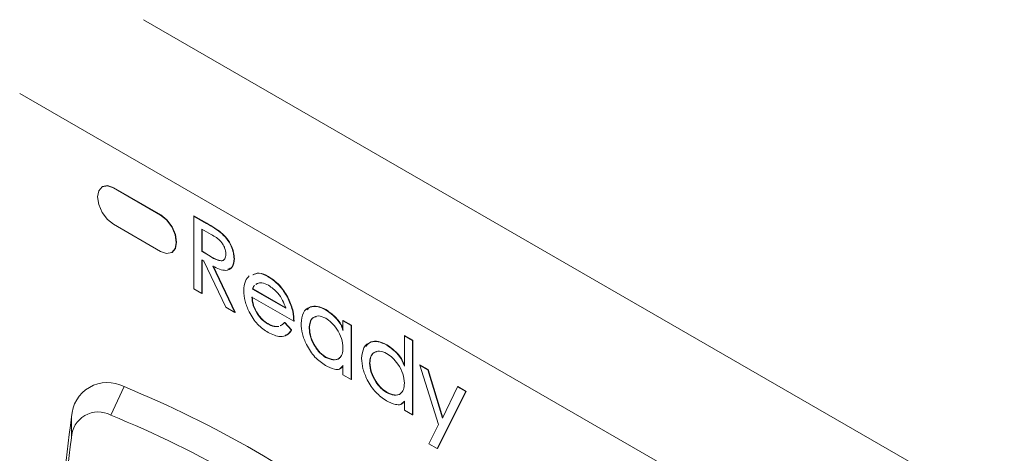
# Model space of a CAD drawing. Header units: millimetres. Extents: x 0 to 420, y 0 to 297.
# Tile 28 of 34: x 215.53 to 222.9, y 212.14 to 215.39. Entities that reach past the tile are written whole.
import ezdxf

# ---------------------------------------------------------------- set-up
doc = ezdxf.new("R2010")
doc.units = ezdxf.units.MM

msp = doc.modelspace()

# ---------------------------------------------------------------- linework, layer by layer
at = {"color": 7, "linetype": 'Continuous', "lineweight": 15}
for p, q in [((216.4586, 215.3873), (228.4794, 208.4478)), ((215.5309, 214.8341), (229.4071, 206.8235)), ((216.1514, 214.1366), (216.149, 214.1353)), ((216.2323, 214.127), (216.2347, 214.1284)), ((216.5859, 213.9229), (216.2323, 214.127)), ((216.5882, 213.9243), (216.2347, 214.1284)), ((216.5859, 213.9229), (216.5882, 213.9243)), ((216.8337, 213.916), (216.836, 213.9173)), ((216.8337, 213.916), (216.9302, 213.8602)), ((216.8337, 213.3716), (216.8337, 213.916)), ((216.836, 213.9173), (216.9325, 213.8616)), ((216.2323, 213.8548), (216.5859, 213.6507)), ((216.9653, 213.7772), (216.8941, 213.8183)), ((216.8941, 213.8183), (216.8941, 213.6507)), ((216.8965, 213.8169), (216.8965, 213.652)), ((216.9302, 213.8602), (216.9325, 213.8616)), ((217.0353, 213.7923), (217.0376, 213.7936)), ((216.8941, 213.6507), (216.8965, 213.652)), ((216.8941, 213.6507), (216.9634, 213.6101)), ((216.8965, 213.652), (216.9658, 213.6115)), ((216.6692, 213.6425), (216.6716, 213.6438)), ((216.9103, 213.5786), (216.8941, 213.5879)), ((216.8941, 213.5879), (216.8941, 213.3367)), ((216.8965, 213.5866), (216.8965, 213.3381)), ((217.0753, 213.2321), (216.9103, 213.5786)), ((216.9634, 213.6101), (216.9658, 213.6115)), ((217.1359, 213.5958), (217.1382, 213.5972)), ((216.9768, 213.5402), (217.1419, 213.1937)), ((216.9792, 213.5416), (217.1443, 213.195)), ((217.3918, 213.4612), (217.3941, 213.4625)), ((216.8941, 213.3367), (216.8337, 213.3716)), ((217.2732, 213.3691), (217.2755, 213.3705)), ((217.2732, 213.3691), (217.5226, 213.2251)), ((217.2755, 213.3705), (217.525, 213.2265)), ((217.3104, 213.4117), (217.2992, 213.4031)), ((217.308, 213.4094), (217.3016, 213.4044)), ((216.8941, 213.3367), (216.8965, 213.3381)), ((217.583, 213.1275), (217.2687, 213.3089)), ((217.5421, 213.296), (217.5445, 213.2973)), ((217.1419, 213.1937), (217.0753, 213.2321)), ((217.8211, 213.2134), (217.8234, 213.2147)), ((217.1419, 213.1937), (217.1443, 213.195)), ((217.3857, 213.1087), (217.3881, 213.1101)), ((217.4824, 213.0949), (217.4926, 213.0996)), ((217.5146, 213.1181), (217.517, 213.1194)), ((217.5146, 213.1181), (217.565, 213.0612)), ((217.517, 213.1194), (217.5673, 213.0626)), ((217.565, 213.0612), (217.5673, 213.0626)), ((217.583, 213.1275), (217.5853, 213.1288)), ((217.6979, 213.0756), (217.7003, 213.077)), ((217.9517, 213.1309), (217.9541, 213.1323)), ((217.9517, 213.0587), (217.9517, 213.1309)), ((217.9517, 213.1309), (218.0122, 213.096)), ((217.9541, 213.1323), (218.0145, 213.0974)), ((218.0122, 213.096), (218.0145, 213.0974)), ((218.0122, 213.096), (218.0122, 212.6913)), ((218.0145, 213.0974), (218.0145, 212.6926)), ((218.4111, 213.0193), (218.4134, 213.0207)), ((218.4111, 213.0193), (218.4715, 212.9844)), ((218.4111, 212.7904), (218.4111, 213.0193)), ((218.4134, 213.0207), (218.4739, 212.9858)), ((218.2777, 212.9497), (218.2801, 212.9511)), ((218.4715, 212.9844), (218.4739, 212.9858)), ((218.4715, 212.9844), (218.4715, 212.4261)), ((218.4739, 212.9858), (218.4739, 212.4275)), ((217.8216, 212.8571), (217.824, 212.8585)), ((217.9541, 212.795), (217.9282, 212.7711)), ((217.9517, 212.7261), (217.9517, 212.7936)), ((218.1512, 212.8139), (218.1535, 212.8153)), ((218.5259, 212.7995), (218.5282, 212.8008)), ((218.5259, 212.7995), (218.587, 212.7642)), ((218.6657, 212.3542), (218.5259, 212.7995)), ((218.5282, 212.8008), (218.5893, 212.7656)), ((218.0122, 212.6913), (217.9517, 212.7261)), ((218.0122, 212.6913), (218.0145, 212.6926)), ((218.587, 212.7642), (218.5893, 212.7656)), ((218.587, 212.7642), (218.6975, 212.4014)), ((218.5893, 212.7656), (218.6992, 212.405)), ((216.2127, 212.4248), (216.3124, 212.6378)), ((218.6975, 212.4014), (218.8085, 212.6363)), ((218.8085, 212.6363), (218.8109, 212.6377)), ((218.8085, 212.6363), (218.8704, 212.6006)), ((218.8109, 212.6377), (218.8727, 212.602)), ((218.2779, 212.5937), (218.2803, 212.595)), ((218.8704, 212.6006), (218.6561, 212.173)), ((218.8727, 212.602), (218.6585, 212.1743)), ((218.8704, 212.6006), (218.8727, 212.602)), ((218.4134, 212.5298), (218.387, 212.5068)), ((218.4111, 212.461), (218.4111, 212.5285)), ((215.9178, 212.2546), (215.9192, 212.4108)), ((218.4715, 212.4261), (218.4111, 212.461)), ((218.4715, 212.4261), (218.4739, 212.4275)), ((218.5949, 212.2083), (218.6657, 212.3542)), ((218.6561, 212.173), (218.5949, 212.2083)), ((218.6561, 212.173), (218.6585, 212.1743))]:
    msp.add_line(p, q, dxfattribs=at)
at = {"color": 7, "linetype": 'Continuous', "lineweight": 15, "flags": 128}
for points in [[(216.2323, 214.127), (216.1872, 214.1427), (216.149, 214.1353), (216.1234, 214.1059), (216.1145, 214.059), (216.1234, 214.0017), (216.149, 213.9428), (216.1872, 213.8912), (216.2323, 213.8548)], [(216.2347, 214.1284), (216.1896, 214.144), (216.1514, 214.1366)], [(216.5859, 213.6507), (216.631, 213.6351), (216.6692, 213.6425), (216.6948, 213.6719), (216.7037, 213.7188), (216.6948, 213.776), (216.6692, 213.8349), (216.631, 213.8865), (216.5859, 213.9229)], [(216.6716, 213.6438), (216.6716, 213.6438), (216.6971, 213.6732), (216.7061, 213.7201), (216.6971, 213.7774), (216.6716, 213.8363), (216.6333, 213.8879), (216.5882, 213.9243)]]:
    msp.add_lwpolyline(points, dxfattribs=at)
at = {"color": 7, "linetype": 'Continuous', "lineweight": 15}
for centre, radius, start, end in [((216.1878, 212.3996), 0.2688, 62.40259, 177.60816), ((213.2093, 205.0741), 8.1755, 52.31127, 67.69411), ((223.1144, 211.38), 7.2687, 171.84686, 180.16593), ((216.1193, 212.2462), 0.2016, 62.40259, 177.60816), ((213.1691, 205.006), 8.0189, 52.31127, 67.69411), ((223.8665, 211.1813), 8.0208, 172.30983, 187.69017)]:
    msp.add_arc(centre, radius, start, end, dxfattribs=at)
for points, knots in [([(216.9302, 213.8602), (216.9499, 213.8489), (216.9851, 213.8288), (217.0199, 213.8034), (217.0353, 213.7923)], [0, 0, 0, 0, 0.5602275, 1, 1, 1, 1]), ([(216.9325, 213.8616), (216.9522, 213.8503), (216.9874, 213.8301), (217.0223, 213.8048), (217.0376, 213.7936)], [0, 0, 0, 0, 0.5602275, 1, 1, 1, 1]), ([(217.0754, 213.6309), (217.0735, 213.6465), (217.0707, 213.6698), (217.0545, 213.7017), (217.0236, 213.7446), (216.9912, 213.7627), (216.9653, 213.7772)], [0, 0, 0, 0, 0.24895, 0.374657, 0.500312, 1, 1, 1, 1]), ([(217.0353, 213.7923), (217.0505, 213.778), (217.081, 213.7495), (217.1142, 213.6943), (217.1331, 213.6407), (217.1349, 213.6108), (217.1359, 213.5958)], [0, 0, 0, 0, 0.280145, 0.559696, 0.779735, 1, 1, 1, 1]), ([(217.0376, 213.7936), (217.0529, 213.7793), (217.0834, 213.7508), (217.1165, 213.6957), (217.1355, 213.6421), (217.1373, 213.6122), (217.1382, 213.5972)], [0, 0, 0, 0, 0.280145, 0.559696, 0.779735, 1, 1, 1, 1]), ([(216.9634, 213.6101), (216.9898, 213.5948), (217.0228, 213.5756), (217.0546, 213.5827), (217.0708, 213.5966), (217.0736, 213.6172), (217.0754, 213.6309)], [0, 0, 0, 0, 0.499615, 0.625282, 0.75089, 1, 1, 1, 1]), ([(216.9658, 213.6115), (216.9919, 213.5965), (217.0246, 213.5777), (217.0554, 213.583), (217.0614, 213.5894), (217.0637, 213.5918)], [0, 0, 0, 0, 0.709144, 0.887514, 1, 1, 1, 1]), ([(217.1359, 213.5958), (217.133, 213.5726), (217.1272, 213.5262), (217.0665, 213.4973), (217.0109, 213.5239), (216.9768, 213.5402)], [0, 0, 0, 0, 0.280046, 0.559441, 1, 1, 1, 1]), ([(217.1382, 213.5972), (217.1359, 213.5728), (217.132, 213.5313), (217.1024, 213.5217), (217.0902, 213.5177)], [0, 0, 0, 0, 0.586482, 1, 1, 1, 1]), ([(217.2084, 213.3566), (217.2106, 213.3829), (217.2146, 213.4299), (217.2392, 213.456), (217.25, 213.4675)], [0, 0, 0, 0, 0.559362, 1, 1, 1, 1]), ([(217.2765, 213.4749), (217.2909, 213.4816), (217.3233, 213.4967), (217.3673, 213.4738), (217.3918, 213.4612)], [0, 0, 0, 0, 0.444498, 1, 1, 1, 1]), ([(217.2788, 213.4762), (217.2933, 213.4829), (217.3257, 213.498), (217.3697, 213.4752), (217.3941, 213.4625)], [0, 0, 0, 0, 0.444498, 1, 1, 1, 1]), ([(217.3918, 213.4612), (217.4245, 213.4387), (217.4829, 213.3986), (217.524, 213.3274), (217.5421, 213.296)], [0, 0, 0, 0, 0.559568, 1, 1, 1, 1]), ([(217.3941, 213.4625), (217.4268, 213.4401), (217.4852, 213.3999), (217.5263, 213.3287), (217.5445, 213.2973)], [0, 0, 0, 0, 0.559568, 1, 1, 1, 1]), ([(217.3908, 213.043), (217.3637, 213.0612), (217.3096, 213.0976), (217.25, 213.19), (217.2145, 213.28), (217.2104, 213.3311), (217.2084, 213.3566)], [0, 0, 0, 0, 0.280055, 0.559011, 0.779557, 1, 1, 1, 1]), ([(217.2881, 213.3946), (217.2874, 213.394), (217.28, 213.3886), (217.2764, 213.3783), (217.2732, 213.3691)], [0, 0, 0, 0, 0.10604, 1, 1, 1, 1]), ([(217.2884, 213.3943), (217.2883, 213.3942), (217.2818, 213.3893), (217.2786, 213.3798), (217.2755, 213.3705)], [0, 0, 0, 0, 0.00808, 1, 1, 1, 1]), ([(217.3939, 213.3971), (217.3769, 213.4052), (217.3464, 213.4196), (217.3214, 213.4141), (217.3104, 213.4117)], [0, 0, 0, 0, 0.5593634, 1, 1, 1, 1]), ([(217.5226, 213.2251), (217.5161, 213.245), (217.5029, 213.2849), (217.4575, 213.3508), (217.418, 213.3796), (217.3939, 213.3971)], [0, 0, 0, 0, 0.280655, 0.560861, 1, 1, 1, 1]), ([(217.2687, 213.3089), (217.271, 213.2879), (217.2755, 213.2459), (217.3075, 213.1845), (217.3455, 213.1359), (217.3723, 213.1178), (217.3857, 213.1087)], [0, 0, 0, 0, 0.2795962, 0.5593184, 0.7796243, 1, 1, 1, 1]), ([(217.2711, 213.3102), (217.2733, 213.2893), (217.2779, 213.2473), (217.3098, 213.1858), (217.3478, 213.1373), (217.3747, 213.1192), (217.3881, 213.1101)], [0, 0, 0, 0, 0.2795962, 0.5593184, 0.7796243, 1, 1, 1, 1]), ([(217.5421, 213.296), (217.5555, 213.2633), (217.5794, 213.2048), (217.5819, 213.1511), (217.583, 213.1275)], [0, 0, 0, 0, 0.558765, 1, 1, 1, 1]), ([(217.5445, 213.2973), (217.5578, 213.2647), (217.5818, 213.2061), (217.5842, 213.1525), (217.5853, 213.1288)], [0, 0, 0, 0, 0.558765, 1, 1, 1, 1]), ([(217.6375, 213.111), (217.6408, 213.1401), (217.6474, 213.1983), (217.6981, 213.2362), (217.7578, 213.2436), (217.8, 213.2234), (217.8211, 213.2134)], [0, 0, 0, 0, 0.279413, 0.559222, 0.779547, 1, 1, 1, 1]), ([(217.6819, 213.2129), (217.6897, 213.2211), (217.7097, 213.242), (217.7608, 213.2441), (217.8025, 213.2245), (217.8234, 213.2147)], [0, 0, 0, 0, 0.242856, 0.621318, 1, 1, 1, 1]), ([(217.8211, 213.2134), (217.8504, 213.1928), (217.8914, 213.1642), (217.9368, 213.1039), (217.9468, 213.0738), (217.9517, 213.0587)], [0, 0, 0, 0, 0.5596047, 0.7802434, 1, 1, 1, 1]), ([(217.8234, 213.2147), (217.8528, 213.1942), (217.8938, 213.1656), (217.9391, 213.1052), (217.9491, 213.0751), (217.9541, 213.0601)], [0, 0, 0, 0, 0.5596047, 0.7802434, 1, 1, 1, 1]), ([(217.822, 213.15), (217.8036, 213.158), (217.7667, 213.174), (217.7261, 213.1576), (217.7022, 213.1233), (217.6993, 213.0915), (217.6979, 213.0756)], [0, 0, 0, 0, 0.279549, 0.558949, 0.779538, 1, 1, 1, 1]), ([(217.7506, 213.1613), (217.7427, 213.1595), (217.723, 213.155), (217.7049, 213.1239), (217.7018, 213.0926), (217.7003, 213.077)], [0, 0, 0, 0, 0.2488499, 0.624534, 1, 1, 1, 1]), ([(217.9517, 212.9277), (217.9496, 212.9509), (217.9454, 212.9974), (217.9099, 213.0665), (217.8669, 213.1199), (217.837, 213.14), (217.822, 213.15)], [0, 0, 0, 0, 0.2796096, 0.5591983, 0.779512, 1, 1, 1, 1]), ([(217.3857, 213.1087), (217.4034, 213.1002), (217.4325, 213.0862), (217.458, 213.0876), (217.468, 213.0882)], [0, 0, 0, 0, 0.606582, 1, 1, 1, 1]), ([(217.3881, 213.1101), (217.4057, 213.1016), (217.4349, 213.0875), (217.4604, 213.089), (217.4704, 213.0895)], [0, 0, 0, 0, 0.606582, 1, 1, 1, 1]), ([(217.565, 213.0612), (217.5546, 213.0474), (217.5338, 213.0199), (217.4739, 213.005), (217.4223, 213.0286), (217.3908, 213.043)], [0, 0, 0, 0, 0.280752, 0.561108, 1, 1, 1, 1]), ([(217.48, 213.0936), (217.4846, 213.0954), (217.4979, 213.1006), (217.508, 213.1112), (217.5146, 213.1181)], [0, 0, 0, 0, 0.344762, 1, 1, 1, 1]), ([(217.5673, 213.0626), (217.5577, 213.0472), (217.5452, 213.0274), (217.5235, 213.0234), (217.5186, 213.0224)], [0, 0, 0, 0, 0.771384, 1, 1, 1, 1]), ([(217.8197, 212.7954), (217.7928, 212.8145), (217.739, 212.8529), (217.6796, 212.9445), (217.6428, 213.0347), (217.6393, 213.0856), (217.6375, 213.111)], [0, 0, 0, 0, 0.279541, 0.559296, 0.779573, 1, 1, 1, 1]), ([(217.6979, 213.0756), (217.7003, 213.053), (217.7052, 213.0078), (217.7373, 212.9406), (217.7782, 212.8874), (217.8072, 212.8672), (217.8216, 212.8571)], [0, 0, 0, 0, 0.279578, 0.55945, 0.779758, 1, 1, 1, 1]), ([(217.7003, 213.077), (217.7027, 213.0544), (217.7075, 213.0092), (217.7397, 212.942), (217.7806, 212.8888), (217.8095, 212.8686), (217.824, 212.8585)], [0, 0, 0, 0, 0.279578, 0.55945, 0.779758, 1, 1, 1, 1]), ([(217.8216, 212.8571), (217.8405, 212.8489), (217.8781, 212.8325), (217.9222, 212.8441), (217.9478, 212.8784), (217.9504, 212.9112), (217.9517, 212.9277)], [0, 0, 0, 0, 0.2798035, 0.5594165, 0.7795789, 1, 1, 1, 1]), ([(218.0907, 212.8494), (218.0942, 212.8787), (218.101, 212.9373), (218.1532, 212.9743), (218.2139, 212.9805), (218.2564, 212.96), (218.2777, 212.9497)], [0, 0, 0, 0, 0.27932, 0.559126, 0.779483, 1, 1, 1, 1]), ([(218.1219, 212.9395), (218.1342, 212.9525), (218.1587, 212.9784), (218.2167, 212.9813), (218.2589, 212.9611), (218.2801, 212.9511)], [0, 0, 0, 0, 0.332995, 0.666377, 1, 1, 1, 1]), ([(218.2777, 212.9497), (218.3077, 212.9284), (218.3496, 212.8986), (218.3954, 212.8365), (218.4059, 212.8057), (218.4111, 212.7904)], [0, 0, 0, 0, 0.559262, 0.780154, 1, 1, 1, 1]), ([(218.2801, 212.9511), (218.3101, 212.9297), (218.3519, 212.8999), (218.3978, 212.8378), (218.4082, 212.8071), (218.4134, 212.7918)], [0, 0, 0, 0, 0.559262, 0.780154, 1, 1, 1, 1]), ([(217.824, 212.8585), (217.8425, 212.8507), (217.8794, 212.8351), (217.9167, 212.8393), (217.927, 212.8546), (217.9281, 212.8563)], [0, 0, 0, 0, 0.471555, 0.942789, 1, 1, 1, 1]), ([(218.2764, 212.5317), (218.2493, 212.551), (218.1949, 212.5894), (218.1343, 212.6812), (218.0964, 212.7722), (218.0926, 212.8236), (218.0907, 212.8494)], [0, 0, 0, 0, 0.279644, 0.559446, 0.779665, 1, 1, 1, 1]), ([(218.2783, 212.8866), (218.2596, 212.8947), (218.2224, 212.911), (218.1805, 212.896), (218.1556, 212.8621), (218.1526, 212.83), (218.1512, 212.8139)], [0, 0, 0, 0, 0.279645, 0.559113, 0.779585, 1, 1, 1, 1]), ([(218.2037, 212.8985), (218.1963, 212.897), (218.1768, 212.893), (218.1583, 212.8628), (218.1551, 212.8311), (218.1535, 212.8153)], [0, 0, 0, 0, 0.2328333, 0.6164662, 1, 1, 1, 1]), ([(218.4111, 212.6625), (218.4088, 212.6861), (218.4042, 212.7333), (218.3675, 212.8029), (218.3237, 212.8563), (218.2934, 212.8765), (218.2783, 212.8866)], [0, 0, 0, 0, 0.279433, 0.558996, 0.779377, 1, 1, 1, 1]), ([(217.9517, 212.7936), (217.944, 212.7838), (217.9284, 212.7641), (217.8793, 212.7672), (217.8423, 212.7847), (217.8197, 212.7954)], [0, 0, 0, 0, 0.278371, 0.55909, 1, 1, 1, 1]), ([(218.1512, 212.8139), (218.1537, 212.791), (218.1587, 212.7452), (218.1922, 212.6773), (218.234, 212.6242), (218.2633, 212.6038), (218.2779, 212.5937)], [0, 0, 0, 0, 0.279465, 0.559296, 0.779667, 1, 1, 1, 1]), ([(218.1535, 212.8153), (218.156, 212.7924), (218.161, 212.7466), (218.1945, 212.6787), (218.2363, 212.6255), (218.2656, 212.6052), (218.2803, 212.595)], [0, 0, 0, 0, 0.279465, 0.559296, 0.779667, 1, 1, 1, 1]), ([(218.2779, 212.5937), (218.297, 212.5853), (218.3351, 212.5684), (218.3803, 212.5788), (218.4071, 212.6126), (218.4097, 212.6459), (218.4111, 212.6625)], [0, 0, 0, 0, 0.279889, 0.559561, 0.779662, 1, 1, 1, 1]), ([(218.2803, 212.595), (218.299, 212.587), (218.3365, 212.5711), (218.3752, 212.5745), (218.3861, 212.5904), (218.3876, 212.5926)], [0, 0, 0, 0, 0.462536, 0.924716, 1, 1, 1, 1]), ([(218.4111, 212.5285), (218.403, 212.5188), (218.3867, 212.4993), (218.3368, 212.5031), (218.2993, 212.5209), (218.2764, 212.5317)], [0, 0, 0, 0, 0.278392, 0.559095, 1, 1, 1, 1])]:
    msp.add_open_spline(points, degree=3, knots=knots, dxfattribs=at)

doc.saveas('drawing.dxf')
